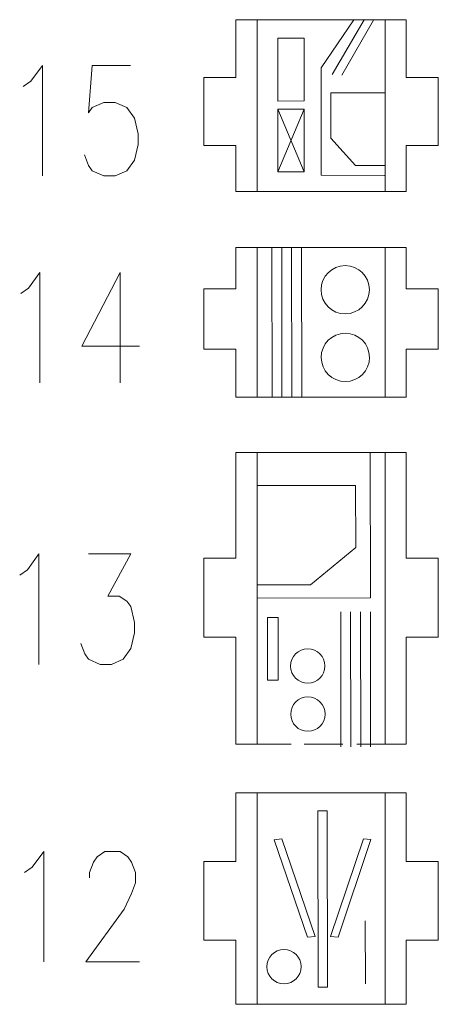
# Model space of a CAD drawing. Header units: millimetres. Extents: x -178 to 174, y -133 to 130.
# Tile 37 of 38: x 131 to 174, y -23 to 78. Entities that reach past the tile are written whole.
import ezdxf

# ---------------------------------------------------------------- set-up
doc = ezdxf.new("R2010")
doc.units = ezdxf.units.MM
doc.header["$MEASUREMENT"] = 0
doc.layers.add('Layer 1', color=7, linetype='Continuous')

msp = doc.modelspace()

# ---------------------------------------------------------------- linework, layer by layer
at = {"layer": 'Layer 1', "lineweight": 9}
for points in [[(157.2631, 77.6831), (157.2631, 77.6831), (152.9712, 77.6831), (152.9712, 77.6831), (152.9712, 77.6831), (152.9712, 77.6831), (152.9712, 71.7591), (152.9712, 71.7591), (152.9712, 71.7591), (152.9712, 71.7591), (149.6692, 71.7591), (149.6692, 71.7591), (149.6692, 71.7591), (149.6692, 71.7591), (149.6692, 64.7572), (149.6692, 64.7572), (149.6692, 64.7572), (149.6692, 64.7572), (152.9712, 64.7572), (152.9712, 64.7572), (152.9712, 64.7572), (152.9712, 64.7572), (152.9712, 60.0534), (152.9712, 60.0534), (152.9712, 60.0534), (152.9712, 60.0534), (157.2631, 60.0534), (157.2631, 60.0534)], [(166.1418, 60.0534), (166.1418, 60.0534), (170.4336, 60.0534), (170.4336, 60.0534), (170.4336, 60.0534), (170.4336, 60.0534), (170.4336, 64.7572), (170.4336, 64.7572), (170.4336, 64.7572), (170.4336, 64.7572), (173.7356, 64.7572), (173.7356, 64.7572), (173.7356, 64.7572), (173.7356, 64.7572), (173.7356, 71.7591), (173.7356, 71.7591), (173.7356, 71.7591), (173.7356, 71.7591), (170.4336, 71.7591), (170.4336, 71.7591), (170.4336, 71.7591), (170.4336, 71.7591), (170.4336, 77.6831), (170.4336, 77.6831), (170.4336, 77.6831), (170.4336, 77.6831), (166.1418, 77.6831), (166.1418, 77.6831)], [(157.2631, 54.2918), (157.2631, 54.2918), (152.9712, 54.2918), (152.9712, 54.2918), (152.9712, 54.2918), (152.9712, 54.2918), (152.9712, 50.0749), (152.9712, 50.0749), (152.9712, 50.0749), (152.9712, 50.0749), (149.6692, 50.0749), (149.6692, 50.0749), (149.6692, 50.0749), (149.6692, 50.0749), (149.6692, 43.8511), (149.6692, 43.8511), (149.6692, 43.8511), (149.6692, 43.8511), (152.9712, 43.8511), (152.9712, 43.8511), (152.9712, 43.8511), (152.9712, 43.8511), (152.9712, 38.9304), (152.9712, 38.9304), (152.9712, 38.9304), (152.9712, 38.9304), (157.2631, 38.9304), (157.2631, 38.9304)], [(166.1418, 38.9304), (166.1418, 38.9304), (170.4336, 38.9304), (170.4336, 38.9304), (170.4336, 38.9304), (170.4336, 38.9304), (170.4336, 43.8511), (170.4336, 43.8511), (170.4336, 43.8511), (170.4336, 43.8511), (173.7355, 43.8511), (173.7355, 43.8511), (173.7355, 43.8511), (173.7355, 43.8511), (173.7355, 50.0749), (173.7355, 50.0749), (173.7355, 50.0749), (173.7355, 50.0749), (170.4336, 50.0749), (170.4336, 50.0749), (170.4336, 50.0749), (170.4336, 50.0749), (170.4336, 54.2918), (170.4336, 54.2918), (170.4336, 54.2918), (170.4336, 54.2918), (166.1418, 54.2918), (166.1418, 54.2918)], [(157.2631, 33.2465), (157.2631, 33.2465), (152.9712, 33.2465), (152.9712, 33.2465), (152.9712, 33.2465), (152.9712, 33.2465), (152.9712, 22.405), (152.9712, 22.405), (152.9712, 22.405), (152.9712, 22.405), (149.6692, 22.405), (149.6692, 22.405), (149.6692, 22.405), (149.6692, 22.405), (149.6692, 14.3147), (149.6692, 14.3147), (149.6692, 14.3147), (149.6692, 14.3147), (152.9712, 14.3147), (152.9712, 14.3147), (152.9712, 14.3147), (152.9712, 14.3147), (152.9712, 3.315), (152.9712, 3.315), (152.9712, 3.315), (152.9712, 3.315), (158.6291, 3.315), (158.6291, 3.315)], [(165.376, 3.315), (165.376, 3.315), (170.4336, 3.315), (170.4336, 3.315), (170.4336, 3.315), (170.4336, 3.315), (170.4336, 14.3147), (170.4336, 14.3147), (170.4336, 14.3147), (170.4336, 14.3147), (173.7356, 14.3147), (173.7356, 14.3147), (173.7356, 14.3147), (173.7356, 14.3147), (173.7356, 22.405), (173.7356, 22.405), (173.7356, 22.405), (173.7356, 22.405), (170.4336, 22.405), (170.4336, 22.405), (170.4336, 22.405), (170.4336, 22.405), (170.4336, 33.2465), (170.4336, 33.2465), (170.4336, 33.2465), (170.4336, 33.2465), (166.1418, 33.2465), (166.1418, 33.2465)], [(157.2631, -1.6633), (157.2631, -1.6633), (152.9712, -1.6633), (152.9712, -1.6633), (152.9712, -1.6633), (152.9712, -1.6633), (152.9712, -8.7166), (152.9712, -8.7166), (152.9712, -8.7166), (152.9712, -8.7166), (149.6692, -8.7166), (149.6692, -8.7166), (149.6692, -8.7166), (149.6692, -8.7166), (149.6692, -16.8069), (149.6692, -16.8069), (149.6692, -16.8069), (149.6692, -16.8069), (152.9712, -16.8069), (152.9712, -16.8069), (152.9712, -16.8069), (152.9712, -16.8069), (152.9712, -23.374), (152.9712, -23.374), (152.9712, -23.374), (152.9712, -23.374), (157.2631, -23.374), (157.2631, -23.374)], [(166.1418, -23.374), (166.1418, -23.374), (170.4336, -23.374), (170.4336, -23.374), (170.4336, -23.374), (170.4336, -23.374), (170.4336, -16.8069), (170.4336, -16.8069), (170.4336, -16.8069), (170.4336, -16.8069), (173.7356, -16.8069), (173.7356, -16.8069), (173.7356, -16.8069), (173.7356, -16.8069), (173.7356, -8.7166), (173.7356, -8.7166), (173.7356, -8.7166), (173.7356, -8.7166), (170.4336, -8.7166), (170.4336, -8.7166), (170.4336, -8.7166), (170.4336, -8.7166), (170.4336, -1.6633), (170.4336, -1.6633), (170.4336, -1.6633), (170.4336, -1.6633), (166.1418, -1.6633), (166.1418, -1.6633)]]:
    msp.add_open_spline(points, degree=3, knots=[0, 0, 0, 0, 0.125, 0.125, 0.125, 0.125, 0.25, 0.25, 0.25, 0.25, 0.375, 0.375, 0.375, 0.375, 0.5, 0.5, 0.5, 0.5, 0.625, 0.625, 0.625, 0.625, 0.75, 0.75, 0.75, 0.75, 1, 1, 1, 1], dxfattribs=at)
at = {"layer": 'Layer 1', "color": 1, "lineweight": 9}
for points in [[(155.1444, 60.0534), (155.1444, 60.0534), (155.1444, 77.6831), (155.1444, 77.6831)], [(157.8253, 77.6831), (157.8253, 77.6831), (157.2631, 77.6831), (157.2631, 77.6831)], [(166.1418, 77.6831), (166.1418, 77.6831), (165.5796, 77.6831), (165.5796, 77.6831)], [(168.2727, 60.0534), (168.2727, 60.0534), (168.2727, 77.6831), (168.2727, 77.6831)], [(157.8253, 60.0534), (157.8253, 60.0534), (157.2631, 60.0534), (157.2631, 60.0534)], [(166.1418, 60.0534), (166.1418, 60.0534), (165.5796, 60.0534), (165.5796, 60.0534)], [(155.1444, 38.9304), (155.1444, 38.9304), (155.1444, 54.2918), (155.1444, 54.2918)], [(157.8253, 54.2918), (157.8253, 54.2918), (157.2631, 54.2918), (157.2631, 54.2918)], [(166.1418, 54.2918), (166.1418, 54.2918), (165.5796, 54.2918), (165.5796, 54.2918)], [(168.2727, 38.9304), (168.2727, 38.9304), (168.2727, 54.2918), (168.2727, 54.2918)], [(141.0996, 51.739), (141.0996, 51.739), (141.0996, 40.4092), (141.0996, 40.4092)], [(157.8253, 38.9304), (157.8253, 38.9304), (157.2631, 38.9304), (157.2631, 38.9304)], [(166.1418, 38.9304), (166.1418, 38.9304), (165.5796, 38.9304), (165.5796, 38.9304)], [(155.1444, 3.315), (155.1444, 3.315), (155.1444, 33.2465), (155.1444, 33.2465)], [(157.8253, 33.2465), (157.8253, 33.2465), (157.2631, 33.2465), (157.2631, 33.2465)], [(166.1418, 33.2465), (166.1418, 33.2465), (165.5796, 33.2465), (165.5796, 33.2465)], [(168.2727, 3.315), (168.2727, 3.315), (168.2727, 33.2465), (168.2727, 33.2465)], [(155.1444, -23.374), (155.1444, -23.374), (155.1444, -1.6633), (155.1444, -1.6633)], [(157.8253, -1.6633), (157.8253, -1.6633), (157.2631, -1.6633), (157.2631, -1.6633)], [(166.1418, -1.6633), (166.1418, -1.6633), (165.5796, -1.6633), (165.5796, -1.6633)], [(168.2727, -23.374), (168.2727, -23.374), (168.2727, -1.6633), (168.2727, -1.6633)], [(157.8253, -23.374), (157.8253, -23.374), (157.2631, -23.374), (157.2631, -23.374)], [(166.1418, -23.374), (166.1418, -23.374), (165.5796, -23.374), (165.5796, -23.374)]]:
    msp.add_open_spline(points, degree=3, dxfattribs=at)
at = {"layer": 'Layer 1', "lineweight": 9}
for points in [[(165.5796, 77.6831), (165.5796, 77.6831), (157.8253, 77.6831), (157.8253, 77.6831)], [(157.8253, 60.0534), (157.8253, 60.0534), (165.5796, 60.0534), (165.5796, 60.0534)], [(165.5796, 54.2918), (165.5796, 54.2918), (157.8253, 54.2918), (157.8253, 54.2918)], [(157.8253, 38.9304), (157.8253, 38.9304), (165.5796, 38.9304), (165.5796, 38.9304)], [(165.5796, 33.2465), (165.5796, 33.2465), (157.8253, 33.2465), (157.8253, 33.2465)], [(159.952, 3.315), (159.952, 3.315), (163.9208, 3.315), (163.9208, 3.315)], [(165.5796, -1.6633), (165.5796, -1.6633), (157.8253, -1.6633), (157.8253, -1.6633)], [(157.8253, -23.374), (157.8253, -23.374), (165.5796, -23.374), (165.5796, -23.374)]]:
    msp.add_open_spline(points, degree=3, dxfattribs=at)
at = {"layer": 'Layer 1', "color": 1, "lineweight": 9}
for points, knots in [([(161.7146, 70.1948), (161.7146, 70.1948), (161.7172, 72.7272), (161.7172, 72.7272), (161.7172, 72.7272), (161.7172, 72.7272), (165.0784, 77.6831), (165.0784, 77.6831)], [0, 0, 0, 0, 0.33333333, 0.33333333, 0.33333333, 0.33333333, 1, 1, 1, 1]), ([(131.1404, 70.8105), (131.1404, 70.8105), (131.9303, 71.3608), (131.9303, 71.3608), (131.9303, 71.3608), (131.9303, 71.3608), (133.1092, 72.9794), (133.1092, 72.9794), (133.1092, 72.9794), (133.1092, 72.9794), (133.1092, 61.6496), (133.1092, 61.6496)], [0, 0, 0, 0, 0.25, 0.25, 0.25, 0.25, 0.5, 0.5, 0.5, 0.5, 1, 1, 1, 1]), ([(142.1396, 72.9794), (142.1396, 72.9794), (138.2138, 72.9794), (138.2138, 72.9794), (138.2138, 72.9794), (138.2138, 72.9794), (137.8248, 68.1237), (137.8248, 68.1237), (137.8248, 68.1237), (137.8248, 68.1237), (138.2138, 68.6579), (138.2138, 68.6579), (138.2138, 68.6579), (138.2138, 68.6579), (139.3928, 69.192), (139.3928, 69.192), (139.3928, 69.192), (139.3928, 69.192), (140.5717, 69.192), (140.5717, 69.192), (140.5717, 69.192), (140.5717, 69.192), (141.7506, 68.6579), (141.7506, 68.6579), (141.7506, 68.6579), (141.7506, 68.6579), (142.5404, 67.5735), (142.5404, 67.5735), (142.5404, 67.5735), (142.5404, 67.5735), (142.9295, 65.9549), (142.9295, 65.9549), (142.9295, 65.9549), (142.9295, 65.9549), (142.9295, 64.8867), (142.9295, 64.8867), (142.9295, 64.8867), (142.9295, 64.8867), (142.5404, 63.2681), (142.5404, 63.2681), (142.5404, 63.2681), (142.5404, 63.2681), (141.7506, 62.1837), (141.7506, 62.1837), (141.7506, 62.1837), (141.7506, 62.1837), (140.5717, 61.6496), (140.5717, 61.6496), (140.5717, 61.6496), (140.5717, 61.6496), (139.3928, 61.6496), (139.3928, 61.6496), (139.3928, 61.6496), (139.3928, 61.6496), (138.2138, 62.1837), (138.2138, 62.1837), (138.2138, 62.1837), (138.2138, 62.1837), (137.8248, 62.7178), (137.8248, 62.7178), (137.8248, 62.7178), (137.8248, 62.7178), (137.424, 63.8023), (137.424, 63.8023)], [0, 0, 0, 0, 0.05882353, 0.05882353, 0.05882353, 0.05882353, 0.11764706, 0.11764706, 0.11764706, 0.11764706, 0.17647059, 0.17647059, 0.17647059, 0.17647059, 0.23529412, 0.23529412, 0.23529412, 0.23529412, 0.29411765, 0.29411765, 0.29411765, 0.29411765, 0.35294118, 0.35294118, 0.35294118, 0.35294118, 0.41176471, 0.41176471, 0.41176471, 0.41176471, 0.47058824, 0.47058824, 0.47058824, 0.47058824, 0.52941176, 0.52941176, 0.52941176, 0.52941176, 0.58823529, 0.58823529, 0.58823529, 0.58823529, 0.64705882, 0.64705882, 0.64705882, 0.64705882, 0.70588235, 0.70588235, 0.70588235, 0.70588235, 0.76470588, 0.76470588, 0.76470588, 0.76470588, 0.82352941, 0.82352941, 0.82352941, 0.82352941, 0.88235294, 0.88235294, 0.88235294, 0.88235294, 1, 1, 1, 1]), ([(161.7146, 70.1949), (161.7146, 70.1949), (161.7024, 61.7115), (161.7024, 61.7115), (161.7024, 61.7115), (161.7024, 61.7115), (168.2109, 61.6999), (168.2109, 61.6999)], [0, 0, 0, 0, 0.33333333, 0.33333333, 0.33333333, 0.33333333, 1, 1, 1, 1]), ([(157.2778, 62.0581), (157.2778, 62.0581), (157.2745, 68.4963), (157.2745, 68.4963), (157.2745, 68.4963), (157.2745, 68.4963), (159.9676, 68.5096), (159.9676, 68.5096), (159.9676, 68.5096), (159.9676, 68.5096), (159.9709, 62.0714), (159.9709, 62.0714), (159.9709, 62.0714), (159.9709, 62.0714), (157.2778, 62.0581), (157.2778, 62.0581)], [0, 0, 0, 0, 0.2, 0.2, 0.2, 0.2, 0.4, 0.4, 0.4, 0.4, 0.6, 0.6, 0.6, 0.6, 1, 1, 1, 1]), ([(130.8785, 49.5702), (130.8785, 49.5702), (131.6684, 50.1205), (131.6684, 50.1205), (131.6684, 50.1205), (131.6684, 50.1205), (132.8473, 51.739), (132.8473, 51.739), (132.8473, 51.739), (132.8473, 51.739), (132.8473, 40.4092), (132.8473, 40.4092)], [0, 0, 0, 0, 0.25, 0.25, 0.25, 0.25, 0.5, 0.5, 0.5, 0.5, 1, 1, 1, 1]), ([(141.0996, 51.739), (141.0996, 51.739), (137.1621, 44.1804), (137.1621, 44.1804), (137.1621, 44.1804), (137.1621, 44.1804), (143.0566, 44.1804), (143.0566, 44.1804)], [0, 0, 0, 0, 0.33333333, 0.33333333, 0.33333333, 0.33333333, 1, 1, 1, 1]), ([(166.7453, 33.2464), (166.7453, 33.2464), (166.767, 18.3301), (166.767, 18.3301), (166.767, 18.3301), (166.767, 18.3301), (155.1444, 18.3097), (155.1444, 18.3097)], [0, 0, 0, 0, 0.33333333, 0.33333333, 0.33333333, 0.33333333, 1, 1, 1, 1]), ([(130.7712, 20.6755), (130.7712, 20.6755), (131.5611, 21.2257), (131.5611, 21.2257), (131.5611, 21.2257), (131.5611, 21.2257), (132.74, 22.8443), (132.74, 22.8443), (132.74, 22.8443), (132.74, 22.8443), (132.74, 11.5146), (132.74, 11.5146)], [0, 0, 0, 0, 0.25, 0.25, 0.25, 0.25, 0.5, 0.5, 0.5, 0.5, 1, 1, 1, 1]), ([(137.8446, 22.8443), (137.8446, 22.8443), (142.1712, 22.8443), (142.1712, 22.8443), (142.1712, 22.8443), (142.1712, 22.8443), (139.8134, 18.5229), (139.8134, 18.5229), (139.8134, 18.5229), (139.8134, 18.5229), (140.9923, 18.5229), (140.9923, 18.5229), (140.9923, 18.5229), (140.9923, 18.5229), (141.7704, 17.9887), (141.7704, 17.9887), (141.7704, 17.9887), (141.7704, 17.9887), (142.1712, 17.4384), (142.1712, 17.4384), (142.1712, 17.4384), (142.1712, 17.4384), (142.5603, 15.8199), (142.5603, 15.8199), (142.5603, 15.8199), (142.5603, 15.8199), (142.5603, 14.7517), (142.5603, 14.7517), (142.5603, 14.7517), (142.5603, 14.7517), (142.1712, 13.1331), (142.1712, 13.1331), (142.1712, 13.1331), (142.1712, 13.1331), (141.3814, 12.0487), (141.3814, 12.0487), (141.3814, 12.0487), (141.3814, 12.0487), (140.2024, 11.5146), (140.2024, 11.5146), (140.2024, 11.5146), (140.2024, 11.5146), (139.0235, 11.5146), (139.0235, 11.5146), (139.0235, 11.5146), (139.0235, 11.5146), (137.8446, 12.0487), (137.8446, 12.0487), (137.8446, 12.0487), (137.8446, 12.0487), (137.4556, 12.5828), (137.4556, 12.5828), (137.4556, 12.5828), (137.4556, 12.5828), (137.0548, 13.6672), (137.0548, 13.6672)], [0, 0, 0, 0, 0.06666667, 0.06666667, 0.06666667, 0.06666667, 0.13333333, 0.13333333, 0.13333333, 0.13333333, 0.2, 0.2, 0.2, 0.2, 0.26666667, 0.26666667, 0.26666667, 0.26666667, 0.33333333, 0.33333333, 0.33333333, 0.33333333, 0.4, 0.4, 0.4, 0.4, 0.46666667, 0.46666667, 0.46666667, 0.46666667, 0.53333333, 0.53333333, 0.53333333, 0.53333333, 0.6, 0.6, 0.6, 0.6, 0.66666667, 0.66666667, 0.66666667, 0.66666667, 0.73333333, 0.73333333, 0.73333333, 0.73333333, 0.8, 0.8, 0.8, 0.8, 0.86666667, 0.86666667, 0.86666667, 0.86666667, 1, 1, 1, 1]), ([(156.191, 9.886), (156.191, 9.886), (156.1896, 16.3242), (156.1896, 16.3242), (156.1896, 16.3242), (156.1896, 16.3242), (157.3001, 16.3375), (157.3001, 16.3375), (157.3001, 16.3375), (157.3001, 16.3375), (157.3015, 9.8993), (157.3015, 9.8993), (157.3015, 9.8993), (157.3015, 9.8993), (156.191, 9.886), (156.191, 9.886)], [0, 0, 0, 0, 0.2, 0.2, 0.2, 0.2, 0.4, 0.4, 0.4, 0.4, 0.6, 0.6, 0.6, 0.6, 1, 1, 1, 1]), ([(161.4047, -21.6309), (161.4047, -21.6309), (161.3561, -3.5074), (161.3561, -3.5074), (161.3561, -3.5074), (161.3561, -3.5074), (162.3262, -3.5064), (162.3262, -3.5064), (162.3262, -3.5064), (162.3262, -3.5064), (162.3748, -21.63), (162.3748, -21.63), (162.3748, -21.63), (162.3748, -21.63), (161.4047, -21.6309), (161.4047, -21.6309)], [0, 0, 0, 0, 0.2, 0.2, 0.2, 0.2, 0.4, 0.4, 0.4, 0.4, 0.6, 0.6, 0.6, 0.6, 1, 1, 1, 1]), ([(160.3078, -16.4973), (160.3078, -16.4973), (156.8893, -6.4803), (156.8893, -6.4803), (156.8893, -6.4803), (156.8893, -6.4803), (157.6633, -6.3866), (157.6633, -6.3866), (157.6633, -6.3866), (157.6633, -6.3866), (161.0818, -16.4036), (161.0818, -16.4036), (161.0818, -16.4036), (161.0818, -16.4036), (160.3078, -16.4973), (160.3078, -16.4973)], [0, 0, 0, 0, 0.2, 0.2, 0.2, 0.2, 0.4, 0.4, 0.4, 0.4, 0.6, 0.6, 0.6, 0.6, 1, 1, 1, 1]), ([(163.4604, -16.4943), (163.4604, -16.4943), (166.8251, -6.4708), (166.8251, -6.4708), (166.8251, -6.4708), (166.8251, -6.4708), (166.0506, -6.3786), (166.0506, -6.3786), (166.0506, -6.3786), (166.0506, -6.3786), (162.6859, -16.4021), (162.6859, -16.4021), (162.6859, -16.4021), (162.6859, -16.4021), (163.4604, -16.4943), (163.4604, -16.4943)], [0, 0, 0, 0, 0.2, 0.2, 0.2, 0.2, 0.4, 0.4, 0.4, 0.4, 0.6, 0.6, 0.6, 0.6, 1, 1, 1, 1]), ([(131.2636, -9.8543), (131.2636, -9.8543), (132.0534, -9.304), (132.0534, -9.304), (132.0534, -9.304), (132.0534, -9.304), (133.2324, -7.6854), (133.2324, -7.6854), (133.2324, -7.6854), (133.2324, -7.6854), (133.2324, -19.0152), (133.2324, -19.0152)], [0, 0, 0, 0, 0.25, 0.25, 0.25, 0.25, 0.5, 0.5, 0.5, 0.5, 1, 1, 1, 1]), ([(137.948, -10.3884), (137.948, -10.3884), (137.948, -9.8543), (137.948, -9.8543), (137.948, -9.8543), (137.948, -9.8543), (138.337, -8.7698), (138.337, -8.7698), (138.337, -8.7698), (138.337, -8.7698), (138.7261, -8.2357), (138.7261, -8.2357), (138.7261, -8.2357), (138.7261, -8.2357), (139.5159, -7.6854), (139.5159, -7.6854), (139.5159, -7.6854), (139.5159, -7.6854), (141.0839, -7.6854), (141.0839, -7.6854), (141.0839, -7.6854), (141.0839, -7.6854), (141.8737, -8.2357), (141.8737, -8.2357), (141.8737, -8.2357), (141.8737, -8.2357), (142.2628, -8.7698), (142.2628, -8.7698), (142.2628, -8.7698), (142.2628, -8.7698), (142.6636, -9.8543), (142.6636, -9.8543), (142.6636, -9.8543), (142.6636, -9.8543), (142.6636, -10.9225), (142.6636, -10.9225), (142.6636, -10.9225), (142.6636, -10.9225), (142.2628, -12.0069), (142.2628, -12.0069), (142.2628, -12.0069), (142.2628, -12.0069), (141.4847, -13.6254), (141.4847, -13.6254), (141.4847, -13.6254), (141.4847, -13.6254), (137.5472, -19.0152), (137.5472, -19.0152), (137.5472, -19.0152), (137.5472, -19.0152), (143.0527, -19.0152), (143.0527, -19.0152)], [0, 0, 0, 0, 0.07142857, 0.07142857, 0.07142857, 0.07142857, 0.14285714, 0.14285714, 0.14285714, 0.14285714, 0.21428571, 0.21428571, 0.21428571, 0.21428571, 0.28571429, 0.28571429, 0.28571429, 0.28571429, 0.35714286, 0.35714286, 0.35714286, 0.35714286, 0.42857143, 0.42857143, 0.42857143, 0.42857143, 0.5, 0.5, 0.5, 0.5, 0.57142857, 0.57142857, 0.57142857, 0.57142857, 0.64285714, 0.64285714, 0.64285714, 0.64285714, 0.71428571, 0.71428571, 0.71428571, 0.71428571, 0.78571429, 0.78571429, 0.78571429, 0.78571429, 0.85714286, 0.85714286, 0.85714286, 0.85714286, 1, 1, 1, 1])]:
    msp.add_open_spline(points, degree=3, knots=knots, dxfattribs=at)
at = {"layer": 'Layer 1', "color": 5, "lineweight": 9}
for points in [[(162.8503, 72.0548), (162.8503, 72.0548), (166.1097, 77.6831), (166.1097, 77.6831)], [(163.8381, 72.0018), (163.8381, 72.0018), (167.0976, 77.63), (167.0976, 77.63)], [(162.7025, 70.1931), (162.7025, 70.1931), (168.2231, 70.1833), (168.2231, 70.1833)], [(157.2745, 68.4963), (157.2745, 68.4963), (159.9709, 62.0714), (159.9709, 62.0714)], [(157.2778, 62.0581), (157.2778, 62.0581), (159.9676, 68.5096), (159.9676, 68.5096)], [(156.6695, 38.9875), (156.6695, 38.9875), (156.6473, 54.2864), (156.6473, 54.2864)], [(157.6855, 38.9893), (157.6855, 38.9893), (157.6633, 54.2882), (157.6633, 54.2882)], [(158.7015, 38.9911), (158.7015, 38.9911), (158.6793, 54.29), (158.6793, 54.29)], [(159.7175, 38.9929), (159.7175, 38.9929), (159.6953, 54.2918), (159.6953, 54.2918)], [(165.2492, 29.8765), (165.2492, 29.8765), (155.1444, 29.8631), (155.1444, 29.8631)], [(163.7377, 3.0369), (163.7377, 3.0369), (163.7155, 16.9094), (163.7155, 16.9094)], [(164.7537, 3.0385), (164.7537, 3.0385), (164.7315, 16.911), (164.7315, 16.911)], [(165.7697, 3.0402), (165.7697, 3.0402), (165.7475, 16.9126), (165.7475, 16.9126)], [(166.7857, 3.0418), (166.7857, 3.0418), (166.7635, 16.9143), (166.7635, 16.9143)], [(166.2544, -21.2585), (166.2544, -21.2585), (166.237, -14.7971), (166.237, -14.7971)]]:
    msp.add_open_spline(points, degree=3, dxfattribs=at)
for points, knots in [([(157.274, 69.3341), (157.274, 69.3341), (157.2707, 75.7723), (157.2707, 75.7723), (157.2707, 75.7723), (157.2707, 75.7723), (159.9638, 75.7856), (159.9638, 75.7856), (159.9638, 75.7856), (159.9638, 75.7856), (159.9671, 69.3474), (159.9671, 69.3474), (159.9671, 69.3474), (159.9671, 69.3474), (157.274, 69.3341), (157.274, 69.3341)], [0, 0, 0, 0, 0.2, 0.2, 0.2, 0.2, 0.4, 0.4, 0.4, 0.4, 0.6, 0.6, 0.6, 0.6, 1, 1, 1, 1]), ([(162.7025, 70.1931), (162.7025, 70.1931), (162.6958, 65.5305), (162.6958, 65.5305), (162.6958, 65.5305), (162.6958, 65.5305), (165.2196, 62.7089), (165.2196, 62.7089), (165.2196, 62.7089), (165.2196, 62.7089), (168.2124, 62.7036), (168.2124, 62.7036)], [0, 0, 0, 0, 0.25, 0.25, 0.25, 0.25, 0.5, 0.5, 0.5, 0.5, 1, 1, 1, 1]), ([(161.7026, 49.9612), (161.7047, 48.592), (162.8164, 47.4839), (164.1857, 47.486), (164.1857, 47.486), (165.5549, 47.4882), (166.6631, 48.5999), (166.6609, 49.9692), (166.6609, 49.9692), (166.6587, 51.3384), (165.547, 52.4465), (164.1778, 52.4444), (164.1778, 52.4444), (162.8085, 52.4422), (161.7004, 51.3305), (161.7026, 49.9612)], [0, 0, 0, 0, 0.2, 0.2, 0.2, 0.2, 0.4, 0.4, 0.4, 0.4, 0.6, 0.6, 0.6, 0.6, 1, 1, 1, 1]), ([(161.7136, 43.0196), (161.7158, 41.6504), (162.8275, 40.5423), (164.1968, 40.5444), (164.1968, 40.5444), (165.566, 40.5466), (166.6741, 41.6583), (166.672, 43.0276), (166.672, 43.0276), (166.6698, 44.3968), (165.5581, 45.5049), (164.1888, 45.5028), (164.1888, 45.5028), (162.8196, 45.5006), (161.7115, 44.3889), (161.7136, 43.0196)], [0, 0, 0, 0, 0.2, 0.2, 0.2, 0.2, 0.4, 0.4, 0.4, 0.4, 0.6, 0.6, 0.6, 0.6, 1, 1, 1, 1]), ([(165.2471, 29.8765), (165.2471, 29.8765), (165.2594, 23.5265), (165.2594, 23.5265), (165.2594, 23.5265), (165.2594, 23.5265), (160.6318, 19.6839), (160.6318, 19.6839), (160.6318, 19.6839), (160.6318, 19.6839), (155.1444, 19.6766), (155.1444, 19.6766)], [0, 0, 0, 0, 0.25, 0.25, 0.25, 0.25, 0.5, 0.5, 0.5, 0.5, 1, 1, 1, 1]), ([(158.576, 11.345), (158.5776, 10.3708), (159.3685, 9.5823), (160.3427, 9.5839), (160.3427, 9.5839), (161.3169, 9.5855), (162.1054, 10.3764), (162.1038, 11.3506), (162.1038, 11.3506), (162.1023, 12.3248), (161.3113, 13.1133), (160.3371, 13.1117), (160.3371, 13.1117), (159.3629, 13.1101), (158.5745, 12.3192), (158.576, 11.345)], [0, 0, 0, 0, 0.2, 0.2, 0.2, 0.2, 0.4, 0.4, 0.4, 0.4, 0.6, 0.6, 0.6, 0.6, 1, 1, 1, 1]), ([(158.5839, 6.4061), (158.5855, 5.4319), (159.3764, 4.6435), (160.3506, 4.645), (160.3506, 4.645), (161.3248, 4.6466), (162.1133, 5.4375), (162.1117, 6.4117), (162.1117, 6.4117), (162.1101, 7.3859), (161.3192, 8.1744), (160.345, 8.1728), (160.345, 8.1728), (159.3708, 8.1713), (158.5823, 7.3803), (158.5839, 6.4061)], [0, 0, 0, 0, 0.2, 0.2, 0.2, 0.2, 0.4, 0.4, 0.4, 0.4, 0.6, 0.6, 0.6, 0.6, 1, 1, 1, 1]), ([(156.1327, -19.5162), (156.1342, -20.4904), (156.9252, -21.2788), (157.8994, -21.2773), (157.8994, -21.2773), (158.8736, -21.2757), (159.662, -20.4848), (159.6605, -19.5106), (159.6605, -19.5106), (159.6589, -18.5364), (158.868, -17.7479), (157.8938, -17.7495), (157.8938, -17.7495), (156.9196, -17.751), (156.1311, -18.542), (156.1327, -19.5162)], [0, 0, 0, 0, 0.2, 0.2, 0.2, 0.2, 0.4, 0.4, 0.4, 0.4, 0.6, 0.6, 0.6, 0.6, 1, 1, 1, 1])]:
    msp.add_open_spline(points, degree=3, knots=knots, dxfattribs=at)

doc.saveas('drawing.dxf')
